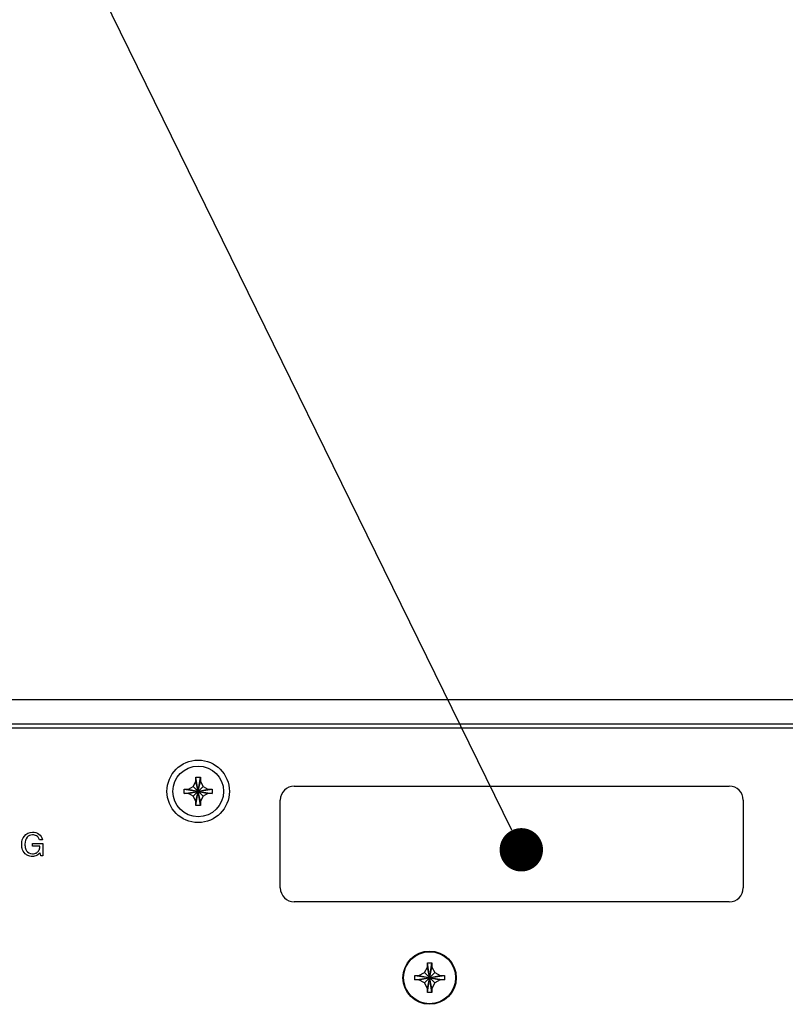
# Model space of a CAD drawing. Header units: inches. Extents: x 0 to 34, y 0 to 22.
# Tile 62 of 72: x 26.6 to 27.7, y 16.3 to 17.7. Entities that reach past the tile are written whole.
import ezdxf

# ---------------------------------------------------------------- set-up
doc = ezdxf.new("R2010")
doc.units = ezdxf.units.IN
doc.header["$LTSCALE"] = 1.87
doc.header["$MEASUREMENT"] = 0
doc.layers.get('0').update_dxf_attribs({"linetype": 'CONTINUOUS'})
doc.layers.add('03___PRT_ALL_CURVES', color=7, linetype='CONTINUOUS')
doc.layers.add('DETAIL', color=7, linetype='CONTINUOUS')

msp = doc.modelspace()

# ---------------------------------------------------------------- linework, layer by layer
at = {"color": 7, "linetype": 'CONTINUOUS'}
for p, q in [((25.66084, 16.75519), (31.44021, 16.75519)), ((31.43521, 16.71985), (25.66584, 16.71985)), ((26.88069, 16.63709), (26.88069, 16.64317)), ((26.8807, 16.6028), (26.88701, 16.64337)), ((26.88701, 16.6028), (26.8807, 16.64337)), ((26.88702, 16.64317), (26.88702, 16.63709)), ((26.86357, 16.62624), (26.90414, 16.61993)), ((26.86357, 16.61993), (26.90414, 16.62624)), ((26.86377, 16.62625), (26.86986, 16.62625)), ((26.86986, 16.62625), (26.87672, 16.63022)), ((26.86986, 16.62625), (26.89786, 16.61992)), ((26.86986, 16.61992), (26.89786, 16.62625)), ((26.87672, 16.63022), (26.88069, 16.63709)), ((26.87672, 16.61595), (26.89099, 16.63022)), ((26.87672, 16.63022), (26.89099, 16.61595)), ((26.88069, 16.60909), (26.88702, 16.63709)), ((26.88702, 16.60909), (26.88069, 16.63709)), ((26.88702, 16.63709), (26.89099, 16.63022)), ((26.89099, 16.63022), (26.89786, 16.62625)), ((26.89786, 16.62625), (26.90394, 16.62625)), ((27.02219, 16.63062), (27.64886, 16.63062)), ((26.86986, 16.61992), (26.86377, 16.61992)), ((26.87672, 16.61595), (26.86986, 16.61992)), ((26.88069, 16.60909), (26.87672, 16.61595)), ((26.89099, 16.61595), (26.88702, 16.60909)), ((26.89786, 16.61992), (26.89099, 16.61595)), ((26.90394, 16.61992), (26.89786, 16.61992)), ((26.88069, 16.603), (26.88069, 16.60909)), ((26.88702, 16.60909), (26.88702, 16.603)), ((27.00219, 16.48395), (27.00219, 16.61062)), ((27.66886, 16.61062), (27.66886, 16.48395)), ((27.64886, 16.46395), (27.02219, 16.46395)), ((27.20967, 16.36213), (27.21419, 16.36995)), ((27.21419, 16.36995), (27.21419, 16.37595)), ((27.21419, 16.33328), (27.22019, 16.37595)), ((27.22019, 16.33328), (27.21419, 16.37595)), ((27.21419, 16.37595), (27.22019, 16.37595)), ((27.21419, 16.33928), (27.22019, 16.36995)), ((27.22019, 16.33928), (27.21419, 16.36995)), ((27.22019, 16.37595), (27.22019, 16.36995)), ((27.22019, 16.36995), (27.2247, 16.36213)), ((27.19586, 16.35162), (27.19586, 16.35762)), ((27.19586, 16.35762), (27.23852, 16.35162)), ((27.19586, 16.35762), (27.20186, 16.35762)), ((27.19586, 16.35162), (27.23852, 16.35762)), ((27.20186, 16.35762), (27.20967, 16.36213)), ((27.20186, 16.35762), (27.23252, 16.35162)), ((27.20186, 16.35162), (27.23252, 16.35762)), ((27.20967, 16.3471), (27.2247, 16.36213)), ((27.20967, 16.36213), (27.2247, 16.3471)), ((27.2247, 16.36213), (27.23252, 16.35762)), ((27.23252, 16.35762), (27.23852, 16.35762)), ((27.23852, 16.35762), (27.23852, 16.35162)), ((27.20186, 16.35162), (27.19586, 16.35162)), ((27.20967, 16.3471), (27.20186, 16.35162)), ((27.21419, 16.33928), (27.20967, 16.3471)), ((27.2247, 16.3471), (27.22019, 16.33928)), ((27.23252, 16.35162), (27.2247, 16.3471)), ((27.23852, 16.35162), (27.23252, 16.35162)), ((27.21419, 16.33328), (27.21419, 16.33928)), ((27.22019, 16.33328), (27.21419, 16.33328)), ((27.22019, 16.33928), (27.22019, 16.33328))]:
    msp.add_line(p, q, dxfattribs=at)
at = {"color": 3, "linetype": 'CONTINUOUS'}
msp.add_line((31.43219, 16.71395), (25.66886, 16.71395), dxfattribs=at)
at = {"color": 7, "linetype": 'CONTINUOUS'}
for centre, radius in [((26.88386, 16.62309), 0.045), ((26.88386, 16.62309), 0.0365), ((27.21719, 16.35462), 0.0375)]:
    msp.add_circle(centre, radius, dxfattribs=at)
at = {"color": 3, "linetype": 'CONTINUOUS'}
msp.add_circle((27.21719, 16.35462), 0.03833, dxfattribs=at)
at = {"color": 7, "linetype": 'CONTINUOUS'}
for centre, start, end in [((27.02219, 16.61062), 90, 180), ((27.64886, 16.61062), 0, 90), ((27.02219, 16.48395), 180, 270), ((27.64886, 16.48395), 270, 360)]:
    msp.add_arc(centre, 0.02, start, end, dxfattribs=at)
for points, knots in [([(26.88069, 16.64317), (26.88069, 16.6432), (26.88069, 16.64327), (26.8807, 16.64334), (26.8807, 16.64337)], [0, 0, 0, 0, 0.4998399, 1, 1, 1, 1]), ([(26.8807, 16.64337), (26.8814, 16.64339), (26.8828, 16.64342), (26.88491, 16.64342), (26.88631, 16.64339), (26.88701, 16.64337)], [0, 0, 0, 0, 0.332868, 0.6671321, 1, 1, 1, 1]), ([(26.88701, 16.64337), (26.88702, 16.64334), (26.88702, 16.64327), (26.88702, 16.6432), (26.88702, 16.64317)], [0, 0, 0, 0, 0.5001653, 1, 1, 1, 1]), ([(26.86352, 16.62309), (26.86352, 16.62344), (26.86353, 16.62414), (26.86354, 16.62519), (26.86356, 16.62589), (26.86357, 16.62624)], [0, 0, 0, 0, 0.3349341, 0.6681787, 1, 1, 1, 1]), ([(26.86357, 16.62624), (26.86361, 16.62625), (26.86367, 16.62625), (26.86374, 16.62625), (26.86377, 16.62625)], [0, 0, 0, 0, 0.5001653, 1, 1, 1, 1]), ([(26.90394, 16.62625), (26.90397, 16.62625), (26.90404, 16.62625), (26.90411, 16.62625), (26.90414, 16.62624)], [0, 0, 0, 0, 0.4998399, 1, 1, 1, 1]), ([(26.90414, 16.62624), (26.90415, 16.62589), (26.90417, 16.62519), (26.90419, 16.62414), (26.90419, 16.62344), (26.90419, 16.62309)], [0, 0, 0, 0, 0.3317416, 0.6649954, 1, 1, 1, 1]), ([(26.86357, 16.61993), (26.86356, 16.62028), (26.86354, 16.62098), (26.86353, 16.62203), (26.86352, 16.62273), (26.86352, 16.62309)], [0, 0, 0, 0, 0.3317416, 0.6649954, 1, 1, 1, 1]), ([(26.86377, 16.61992), (26.86374, 16.61992), (26.86367, 16.61992), (26.86361, 16.61992), (26.86357, 16.61993)], [0, 0, 0, 0, 0.4998399, 1, 1, 1, 1]), ([(26.90414, 16.61993), (26.90411, 16.61992), (26.90404, 16.61992), (26.90397, 16.61992), (26.90394, 16.61992)], [0, 0, 0, 0, 0.5001653, 1, 1, 1, 1]), ([(26.90419, 16.62309), (26.90419, 16.62273), (26.90419, 16.62203), (26.90417, 16.62098), (26.90415, 16.62028), (26.90414, 16.61993)], [0, 0, 0, 0, 0.3349341, 0.6681787, 1, 1, 1, 1]), ([(26.8807, 16.6028), (26.8807, 16.60283), (26.88069, 16.6029), (26.88069, 16.60297), (26.88069, 16.603)], [0, 0, 0, 0, 0.5001653, 1, 1, 1, 1]), ([(26.88701, 16.6028), (26.88631, 16.60278), (26.88491, 16.60275), (26.8828, 16.60275), (26.8814, 16.60278), (26.8807, 16.6028)], [0, 0, 0, 0, 0.332868, 0.6671321, 1, 1, 1, 1]), ([(26.88702, 16.603), (26.88702, 16.60297), (26.88702, 16.6029), (26.88702, 16.60283), (26.88701, 16.6028)], [0, 0, 0, 0, 0.4998399, 1, 1, 1, 1])]:
    msp.add_open_spline(points, degree=3, knots=knots, dxfattribs=at)
at = {"layer": '03___PRT_ALL_CURVES', "color": 40, "linetype": 'CONTINUOUS'}
for points, knots in [([(26.62966, 16.54711, 2.62537), (26.62966, 16.55116, 2.62537), (26.63201, 16.55973, 2.62537), (26.64251, 16.56576, 2.62537), (26.65511, 16.5626, 2.62537), (26.65898, 16.55709, 2.62537), (26.65947, 16.55336, 2.62537)], [0, 0, 0, 0, 0.3179583, 0.6359165, 0.8179583, 1, 1, 1, 1]), ([(26.65512, 16.55336, 2.62537), (26.6544, 16.55626, 2.62537), (26.65122, 16.55973, 2.62537), (26.64368, 16.56094, 2.62537), (26.63676, 16.55812, 2.62537), (26.6338, 16.54932, 2.62537), (26.63446, 16.54283, 2.62537), (26.63501, 16.5409, 2.62537)], [0, 0, 0, 0, 0.1655559, 0.3311117, 0.6014156, 0.8717195, 1, 1, 1, 1]), ([(26.65604, 16.53452, 2.62537), (26.65491, 16.53295, 2.62537), (26.65178, 16.53033, 2.62537), (26.64427, 16.5288, 2.62537), (26.63786, 16.53043, 2.62537), (26.63271, 16.53481, 2.62537), (26.62975, 16.54066, 2.62537), (26.62966, 16.54535, 2.62537), (26.62966, 16.54711, 2.62537)], [0, 0, 0, 0, 0.084236, 0.168472, 0.2741967, 0.3799215, 0.6899607, 1, 1, 1, 1]), ([(26.63501, 16.5409, 2.62537), (26.63536, 16.53968, 2.62537), (26.63711, 16.53553, 2.62537), (26.64093, 16.53318, 2.62537), (26.64535, 16.53318, 2.62537)], [0, 0, 0, 0, 0.28, 1, 1, 1, 1]), ([(26.64535, 16.53318, 2.62537), (26.64618, 16.53318, 2.62537), (26.64831, 16.53322, 2.62537), (26.65265, 16.53516, 2.62537), (26.6555, 16.53916, 2.62537), (26.65581, 16.54237, 2.62537), (26.65581, 16.54415, 2.62537)], [0, 0, 0, 0, 0.2284197, 0.4568395, 0.7284197, 1, 1, 1, 1])]:
    msp.add_open_spline(points, degree=3, knots=knots, dxfattribs=at)
for points in [[(26.64544, 16.54799, 2.62537), (26.64544, 16.54799, 2.62537), (26.66002, 16.54799, 2.62537), (26.66002, 16.54799, 2.62537)], [(26.64544, 16.54415, 2.62537), (26.64544, 16.54415, 2.62537), (26.64544, 16.54799, 2.62537), (26.64544, 16.54799, 2.62537)], [(26.65581, 16.54415, 2.62537), (26.65581, 16.54415, 2.62537), (26.64544, 16.54415, 2.62537), (26.64544, 16.54415, 2.62537)], [(26.65947, 16.55336, 2.62537), (26.65947, 16.55336, 2.62537), (26.65512, 16.55336, 2.62537), (26.65512, 16.55336, 2.62537)], [(26.66002, 16.54799, 2.62537), (26.66002, 16.54799, 2.62537), (26.66002, 16.53021, 2.62537), (26.66002, 16.53021, 2.62537)], [(26.65711, 16.53021, 2.62537), (26.65711, 16.53021, 2.62537), (26.65604, 16.53452, 2.62537), (26.65604, 16.53452, 2.62537)], [(26.66002, 16.53021, 2.62537), (26.66002, 16.53021, 2.62537), (26.65711, 16.53021, 2.62537), (26.65711, 16.53021, 2.62537)]]:
    msp.add_open_spline(points, degree=3, dxfattribs=at)
at = {"layer": 'DETAIL', "color": 2, "linetype": 'CONTINUOUS'}
msp.add_line((27.33556, 16.56694), (26.58138, 18.10644), dxfattribs=at)
at = {"layer": 'DETAIL', "color": 2, "linetype": 'CONTINUOUS', "const_width": 0.03125}
msp.add_lwpolyline([(27.33368, 16.53888, 1), (27.36493, 16.53888, 1)], format="xyb", close=True, dxfattribs=at)

doc.saveas('drawing.dxf')
